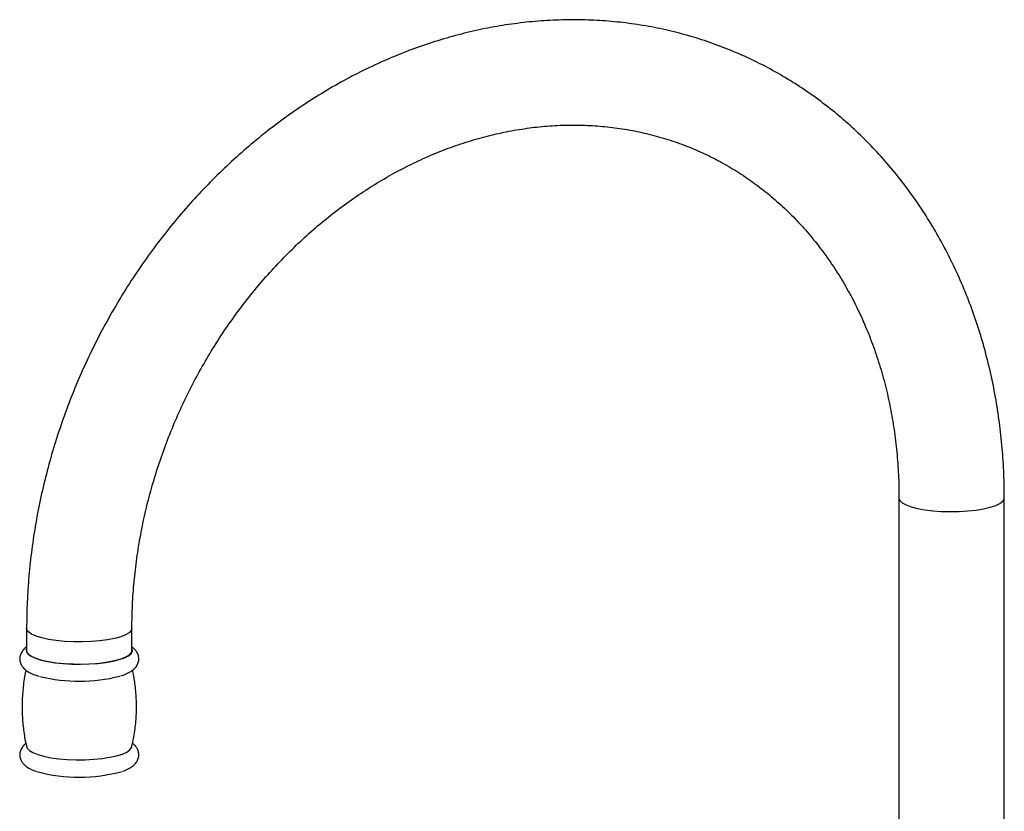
# Model space of a CAD drawing. Header units: millimetres. Extents: x -204 to 47, y -6 to 339.
# Tile 13 of 13: x -204 to 12, y 166 to 339. Entities that reach past the tile are written whole.
import ezdxf

# ---------------------------------------------------------------- set-up
doc = ezdxf.new("R2010")
doc.units = ezdxf.units.MM

msp = doc.modelspace()

# ---------------------------------------------------------------- linework, layer by layer
at = {"color": 7, "linetype": 'Continuous', "lineweight": 25}
for p, q in [((-11.5, 234.91), (-11.5, 152.99)), ((11.5, 152.99), (11.5, 234.91)), ((-202.03, 206.44), (-202.03, 201.61)), ((-179.03, 201.61), (-179.03, 206.44))]:
    msp.add_line(p, q, dxfattribs=at)
at = {"color": 8, "linetype": 'Continuous', "lineweight": 25, "flags": 128}
for points in [[(-11.5, 234.91), (-11.5, 234.87), (-11.31, 234.37), (-10.79, 233.88), (-9.96, 233.42)], [(-9.96, 233.42), (-8.84, 233.01), (-7.47, 232.65), (-5.89, 232.36), (-4.14, 232.14), (-2.26, 231.99), (-0.33, 231.94), (1.62, 231.97), (3.52, 232.08), (5.32, 232.27), (6.97, 232.55), (8.41, 232.88), (9.62, 233.28), (10.55, 233.73), (11.17, 234.2), (11.47, 234.7), (11.5, 234.96)], [(-179.03, 206.44), (-179.16, 205.98), (-179.63, 205.49), (-180.41, 205.03), (-181.48, 204.61), (-182.81, 204.24), (-184.36, 203.93), (-186.09, 203.7), (-187.94, 203.54), (-189.87, 203.47), (-191.82, 203.49), (-193.74, 203.59), (-195.56, 203.77), (-197.23, 204.03), (-198.71, 204.35), (-199.96, 204.74), (-200.94, 205.18), (-201.61, 205.65), (-201.97, 206.15), (-202.03, 206.44)]]:
    msp.add_lwpolyline(points, dxfattribs=at)
at = {"color": 7, "linetype": 'Continuous', "lineweight": 25, "flags": 128}
for points in [[(-202.03, 202.05), (-202.13, 201.79), (-202.08, 201.29), (-201.72, 200.8), (-201.05, 200.34), (-200.1, 199.91), (-198.88, 199.52), (-197.44, 199.19), (-195.81, 198.93), (-194.03, 198.74), (-192.16, 198.63), (-190.24, 198.61), (-188.33, 198.66), (-186.48, 198.79), (-184.75, 199), (-183.16, 199.29), (-181.78, 199.63), (-180.64, 200.03), (-179.77, 200.47), (-179.19, 200.95), (-178.92, 201.44), (-178.97, 201.94), (-179.03, 202.05)], [(-202, 180.51), (-201.89, 180.24), (-201.43, 179.75), (-200.66, 179.29), (-199.6, 178.86), (-198.27, 178.49), (-196.73, 178.18), (-195, 177.95), (-193.15, 177.79), (-191.22, 177.72), (-189.27, 177.73), (-187.36, 177.83), (-185.54, 178.01), (-183.86, 178.27), (-182.37, 178.59), (-181.12, 178.98), (-180.14, 179.42), (-179.46, 179.89), (-179.09, 180.38), (-179.05, 180.51)]]:
    msp.add_lwpolyline(points, dxfattribs=at)
at = {"color": 144, "linetype": 'Continuous', "lineweight": 18, "flags": 128}
msp.add_lwpolyline([(-179.03, 201.61), (-179.16, 201.15), (-179.63, 200.66), (-180.41, 200.2), (-181.48, 199.78), (-182.81, 199.41), (-184.36, 199.1), (-186.09, 198.87), (-187.94, 198.71), (-189.87, 198.64), (-191.82, 198.66), (-193.74, 198.76), (-195.56, 198.94), (-197.23, 199.2), (-198.71, 199.52), (-199.96, 199.91), (-200.94, 200.35), (-201.61, 200.82), (-201.97, 201.32), (-202.03, 201.61)], dxfattribs=at)
at = {"color": 7, "linetype": 'Continuous', "lineweight": 25}
for centre, radius, start, end in [((-190.55, 230.21), 35.33, 255.9143, 284.5112), ((-190.54, 208.79), 34.87, 254.6124, 285.5844)]:
    msp.add_arc(centre, radius, start, end, dxfattribs=at)
for points, knots in [([(11.5, 234.91), (11.49, 235.95), (11.47, 238.89), (11.24, 243.71), (10.73, 249.34), (9.96, 254.91), (8.95, 260.39), (7.68, 265.79), (6.18, 271.07), (4.43, 276.24), (2.45, 281.27), (0.24, 286.16), (-2.2, 290.9), (-4.86, 295.47), (-7.74, 299.86), (-10.82, 304.06), (-14.09, 308.06), (-17.56, 311.86), (-21.21, 315.44), (-25.03, 318.79), (-29.01, 321.92), (-33.15, 324.8), (-37.43, 327.44), (-41.84, 329.83), (-46.38, 331.96), (-51.03, 333.83), (-55.78, 335.44), (-60.62, 336.78), (-65.54, 337.85), (-70.53, 338.64), (-75.58, 339.16), (-80.68, 339.41), (-85.81, 339.37), (-90.96, 339.06), (-96.13, 338.47), (-101.29, 337.61), (-106.44, 336.47), (-111.57, 335.05), (-116.66, 333.37), (-121.7, 331.43), (-126.68, 329.22), (-131.59, 326.76), (-136.41, 324.04), (-141.14, 321.09), (-145.75, 317.89), (-150.25, 314.47), (-154.62, 310.83), (-158.85, 306.97), (-162.94, 302.92), (-166.86, 298.67), (-170.61, 294.23), (-174.19, 289.62), (-177.58, 284.86), (-180.78, 279.94), (-183.78, 274.88), (-186.57, 269.69), (-189.15, 264.39), (-191.5, 258.99), (-193.63, 253.49), (-195.53, 247.92), (-197.2, 242.28), (-198.62, 236.59), (-199.81, 230.87), (-200.74, 225.12), (-201.43, 219.35), (-201.86, 213.69), (-202.01, 209.39), (-202.02, 207.01), (-202.03, 206.44)], [0, 0, 0, 0, 0.008462, 0.024008, 0.039553, 0.055091, 0.070622, 0.086143, 0.101653, 0.11715, 0.132632, 0.148097, 0.163544, 0.178971, 0.194376, 0.209759, 0.225119, 0.240456, 0.255771, 0.271064, 0.286338, 0.301594, 0.316836, 0.332066, 0.347288, 0.362506, 0.377723, 0.392943, 0.408168, 0.423403, 0.438651, 0.453915, 0.469196, 0.484498, 0.49982, 0.515163, 0.530529, 0.545915, 0.561322, 0.576748, 0.592193, 0.607653, 0.623129, 0.638618, 0.654119, 0.669629, 0.685149, 0.700675, 0.716208, 0.731746, 0.747288, 0.762834, 0.778382, 0.793933, 0.809486, 0.825041, 0.840597, 0.856154, 0.871712, 0.887271, 0.902831, 0.918391, 0.933952, 0.949512, 0.965071, 0.980629, 0.995353, 1, 1, 1, 1]), ([(-179.03, 206.44), (-179.02, 207.3), (-179, 209.84), (-178.79, 214.09), (-178.32, 219.2), (-177.6, 224.31), (-176.65, 229.41), (-175.47, 234.49), (-174.05, 239.53), (-172.42, 244.51), (-170.56, 249.43), (-168.48, 254.27), (-166.2, 259), (-163.71, 263.63), (-161.03, 268.13), (-158.16, 272.5), (-155.12, 276.72), (-151.9, 280.78), (-148.52, 284.66), (-144.99, 288.36), (-141.33, 291.87), (-137.53, 295.17), (-133.61, 298.27), (-129.59, 301.14), (-125.48, 303.78), (-121.28, 306.18), (-117.01, 308.35), (-112.68, 310.27), (-108.3, 311.93), (-103.89, 313.34), (-99.45, 314.49), (-95.01, 315.37), (-90.56, 315.99), (-86.12, 316.34), (-81.71, 316.42), (-77.33, 316.23), (-73, 315.77), (-68.73, 315.03), (-64.52, 314.03), (-60.4, 312.76), (-56.38, 311.22), (-52.47, 309.43), (-48.67, 307.37), (-45.01, 305.07), (-41.49, 302.52), (-38.13, 299.74), (-34.94, 296.73), (-31.91, 293.5), (-29.07, 290.07), (-26.43, 286.44), (-23.97, 282.63), (-21.73, 278.64), (-19.69, 274.49), (-17.87, 270.18), (-16.27, 265.74), (-14.89, 261.17), (-13.74, 256.48), (-12.82, 251.69), (-12.14, 246.82), (-11.69, 241.87), (-11.52, 237.89), (-11.5, 235.56), (-11.5, 234.91)], [0, 0, 0, 0, 0.008544, 0.025367, 0.042189, 0.059006, 0.075819, 0.092628, 0.109436, 0.126241, 0.143045, 0.159847, 0.176647, 0.193447, 0.210246, 0.227043, 0.243841, 0.260638, 0.277435, 0.294234, 0.311034, 0.327838, 0.344647, 0.361462, 0.378287, 0.395123, 0.411974, 0.428842, 0.445733, 0.462649, 0.479595, 0.496576, 0.513595, 0.530657, 0.547763, 0.564916, 0.582116, 0.599362, 0.61665, 0.633974, 0.651327, 0.668698, 0.686077, 0.703449, 0.720803, 0.73813, 0.755422, 0.772674, 0.789881, 0.807044, 0.824162, 0.841236, 0.858271, 0.875269, 0.892234, 0.90917, 0.926081, 0.94297, 0.959842, 0.976699, 0.993544, 1, 1, 1, 1]), ([(-202.03, 202.36), (-202.06, 202.34), (-202.36, 202.17), (-202.77, 201.74), (-203.27, 201.05), (-203.54, 200.2), (-203.53, 199.3), (-203.25, 198.48), (-202.78, 197.81), (-202.16, 197.24), (-201.31, 196.72), (-200.39, 196.3), (-199.62, 196.08), (-199.33, 195.99)], [0, 0, 0, 0, 0.014964, 0.11853, 0.209335, 0.295069, 0.388734, 0.475725, 0.562202, 0.657316, 0.771415, 0.911864, 1, 1, 1, 1]), ([(-181.47, 196.06), (-181.12, 196.17), (-180.31, 196.44), (-179.35, 196.93), (-178.54, 197.53), (-177.97, 198.2), (-177.6, 198.96), (-177.48, 199.83), (-177.63, 200.69), (-178.02, 201.42), (-178.49, 201.98), (-178.86, 202.24), (-179.03, 202.36)], [0, 0, 0, 0, 0.112121, 0.263375, 0.381888, 0.479136, 0.56869, 0.655679, 0.747218, 0.835013, 0.926931, 1, 1, 1, 1]), ([(-202.17, 197.29), (-202.19, 197.21), (-202.49, 196.05), (-202.8, 193.73), (-203.06, 190.39), (-203.01, 187.08), (-202.66, 183.84), (-202.31, 181.64), (-202, 180.55), (-201.99, 180.49)], [0, 0, 0, 0, 0.013143, 0.213939, 0.411812, 0.60684, 0.799088, 0.988563, 1, 1, 1, 1]), ([(-179.09, 180.51), (-179, 180.85), (-178.62, 182.28), (-178.25, 184.86), (-177.99, 188.21), (-178.05, 191.51), (-178.33, 194.56), (-178.72, 196.46), (-178.9, 197.3)], [0, 0, 0, 0, 0.061779, 0.262532, 0.460364, 0.655351, 0.847558, 1, 1, 1, 1]), ([(-202.16, 181.32), (-202.38, 181.13), (-202.79, 180.79), (-203.26, 180.08), (-203.54, 179.24), (-203.53, 178.34), (-203.25, 177.52), (-202.78, 176.85), (-202.16, 176.28), (-201.31, 175.76), (-200.57, 175.4), (-200.02, 175.24), (-199.93, 175.21)], [0, 0, 0, 0, 0.108594, 0.207291, 0.300477, 0.402282, 0.496835, 0.590828, 0.694209, 0.818225, 0.970881, 1, 1, 1, 1]), ([(-181.03, 175.25), (-180.83, 175.32), (-180.17, 175.54), (-179.35, 175.97), (-178.54, 176.57), (-177.97, 177.24), (-177.6, 178), (-177.48, 178.87), (-177.63, 179.73), (-178.02, 180.46), (-178.45, 180.97), (-178.77, 181.21), (-178.89, 181.29)], [0, 0, 0, 0, 0.0678748, 0.2305649, 0.3580389, 0.4626394, 0.5589642, 0.6525309, 0.7509906, 0.8454239, 0.944291, 1, 1, 1, 1])]:
    msp.add_open_spline(points, degree=3, knots=knots, dxfattribs=at)

doc.saveas('drawing.dxf')
